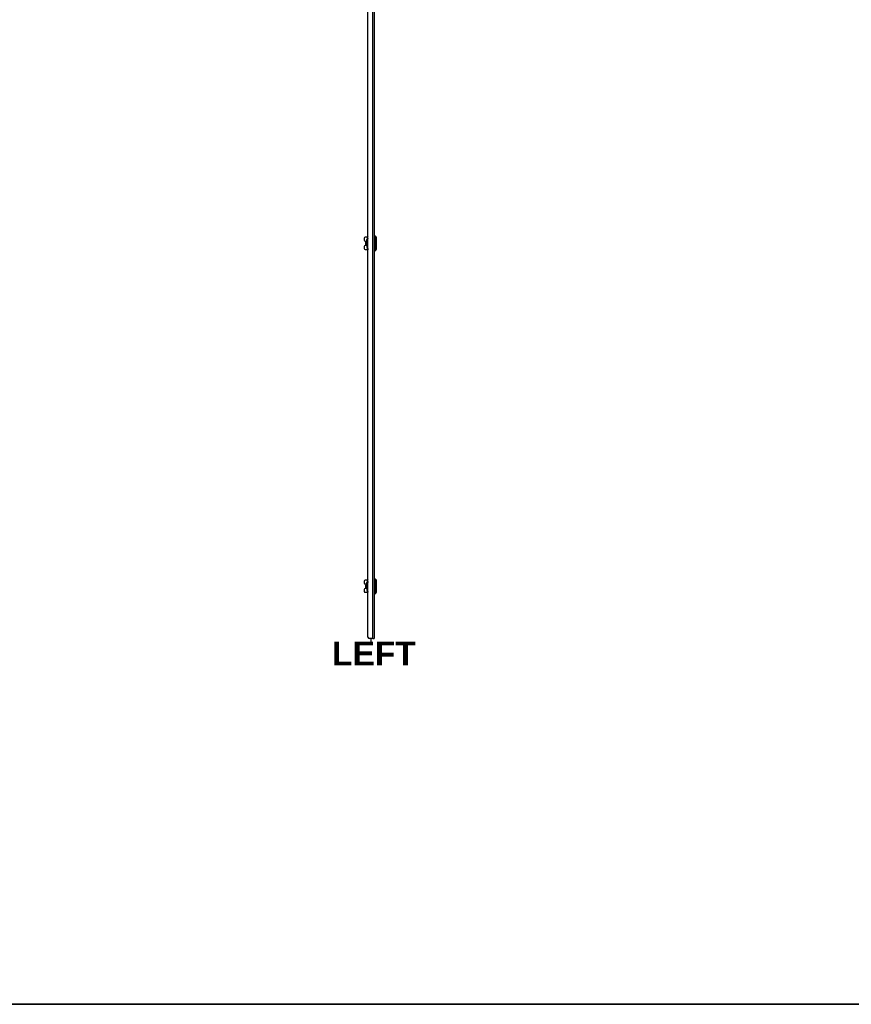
# Model space of a CAD drawing. Header units: inches. Extents: x 0 to 400, y -11 to 260.
# Tile 12 of 50: x 100 to 200, y 6 to 124. Entities that reach past the tile are written whole.
import ezdxf

# ---------------------------------------------------------------- set-up
doc = ezdxf.new("R2010")
doc.units = ezdxf.units.IN
doc.header["$LTSCALE"] = 24.014056
doc.header["$MEASUREMENT"] = 0
doc.layers.get('0').update_dxf_attribs({"lineweight": 25})
for name, color, linetype, lineweight in [('Sketch Geometry(ANSI)', 7, 'Continuous', 25), ('Symbols(ANSI)', 7, 'Continuous', 25), ('Visible Edges(ANSI)', 7, 'Continuous', 25), ('Visible Tangent Edges(ANSI)', 7, 'Continuous', 25)]:
    doc.layers.add(name, color=color, linetype=linetype, lineweight=lineweight)
doc.styles.add('Current-ANSI', font='arial.ttf')
doc.styles.add('Dimension-ANSI', font='arialbd.ttf')

# ---------------------------------------------------------------- blocks, each defined once
blk = doc.blocks.new('Datum Identifier18')
at = {"layer": 'Symbols(ANSI)', "color": 7, "linetype": 'Continuous', "lineweight": 25}
blk.add_line((5.9278, 2.0695), (5.9278, 2.0843), dxfattribs=at)
at = {"layer": 'Symbols(ANSI)', "color": 7, "insert": (5.7317, 1.9495), "char_height": 0.12, "attachment_point": 7, "style": 'Dimension-ANSI'}
blk.add_mtext('LEFT', dxfattribs=at)
blk = doc.blocks.new('Borders 8_EXM - B (Inch)')
at = {"layer": 'Sketch Geometry(ANSI)', "linetype": 'Continuous', "lineweight": 35}
blk.add_line((0.3979, 0.2545), (16.3979, 0.2545), dxfattribs=at)
at = {"layer": 'Symbols(ANSI)', "color": 7, "style": 'Current-ANSI'}
blk.add_attdef('FILENAME_AND_PATH_001', (6.1601, 10.7181), '', height=0.09, dxfattribs=at)

msp = doc.modelspace()

# ---------------------------------------------------------------- linework, layer by layer
at = {"layer": 'Visible Edges(ANSI)'}
for p, q in [((141.9514, 50.2368), (141.9514, 227.2121)), ((142.6903, 227.3968), (142.6903, 50.0521)), ((141.9141, 98.256), (141.6316, 98.256)), ((142.7194, 98.4015), (142.8533, 98.4015)), ((142.958, 98.2863), (142.958, 96.7712)), ((141.5152, 98.1397), (141.5152, 97.9215)), ((141.5152, 97.136), (141.5152, 96.9178)), ((141.6316, 97.8051), (141.8334, 97.8051)), ((141.8334, 97.2524), (141.6316, 97.2524)), ((141.6781, 97.632), (141.6781, 97.4255)), ((141.6812, 97.632), (141.6812, 97.4255)), ((141.7972, 97.7484), (141.7942, 97.7484)), ((141.7942, 97.3091), (141.7972, 97.3091)), ((141.8334, 97.7484), (141.7972, 97.7484)), ((141.7972, 97.3091), (141.8334, 97.3091)), ((141.8334, 97.9092), (141.8334, 97.9942)), ((141.8334, 97.9092), (141.8334, 97.8722)), ((141.8334, 97.8722), (141.8334, 97.7346)), ((141.8334, 97.7346), (141.8334, 97.3229)), ((141.8334, 97.3229), (141.8334, 97.0633)), ((141.8335, 97.8809), (141.8335, 97.8809)), ((141.8583, 97.8342), (141.9268, 97.8342)), ((141.9268, 97.2233), (141.8583, 97.2233)), ((141.9105, 98.1138), (141.9105, 97.9777)), ((141.9105, 97.9777), (141.9105, 97.9175)), ((141.9105, 97.9175), (141.9105, 97.9169)), ((141.9105, 97.1406), (141.9105, 97.14)), ((141.9105, 97.14), (141.9105, 97.0797)), ((141.9105, 97.0797), (141.9105, 96.9436)), ((141.9268, 97.8342), (141.9514, 97.8342)), ((141.9514, 97.2233), (141.9268, 97.2233)), ((141.6316, 96.8014), (141.9141, 96.8014)), ((142.7194, 96.656), (142.8533, 96.656)), ((141.5152, 56.944), (141.5152, 56.7258)), ((141.9141, 57.0603), (141.6316, 57.0603)), ((141.8334, 56.7135), (141.8334, 56.7985)), ((141.9105, 56.9181), (141.9105, 56.782)), ((141.9105, 56.782), (141.9105, 56.7218)), ((142.7194, 57.2058), (142.8533, 57.2058)), ((142.958, 57.0906), (142.958, 55.5755)), ((141.5152, 55.9403), (141.5152, 55.7221)), ((141.6316, 56.6094), (141.8334, 56.6094)), ((141.8334, 56.0567), (141.6316, 56.0567)), ((141.6316, 55.6057), (141.9141, 55.6057)), ((141.6781, 56.4363), (141.6781, 56.2298)), ((141.6812, 56.4363), (141.6812, 56.2298)), ((141.7972, 56.5527), (141.7942, 56.5527)), ((141.7942, 56.1134), (141.7972, 56.1134)), ((141.8334, 56.5527), (141.7972, 56.5527)), ((141.7972, 56.1134), (141.8334, 56.1134)), ((141.8334, 56.7135), (141.8334, 56.6765)), ((141.8334, 56.6765), (141.8334, 56.5389)), ((141.8334, 56.5389), (141.8334, 56.1272)), ((141.8334, 56.1272), (141.8334, 55.8676)), ((141.8335, 56.6852), (141.8335, 56.6852)), ((141.8583, 56.6385), (141.9268, 56.6385)), ((141.9268, 56.0276), (141.8583, 56.0276)), ((141.9105, 56.7218), (141.9105, 56.7212)), ((141.9105, 55.9449), (141.9105, 55.9443)), ((141.9105, 55.9443), (141.9105, 55.884)), ((141.9105, 55.884), (141.9105, 55.7479)), ((141.9268, 56.6385), (141.9514, 56.6385)), ((141.9514, 56.0276), (141.9268, 56.0276)), ((142.7194, 55.4603), (142.8533, 55.4603)), ((142.5632, 50.0521), (142.1361, 50.0521)), ((142.5632, 50.0521), (142.6903, 50.0521))]:
    msp.add_line(p, q, dxfattribs=at)
at = {"layer": 'Visible Edges(ANSI)', "flags": 128}
for points in [[(141.8337, 97.9083), (141.8337, 97.9055), (141.8337, 97.8993), (141.8336, 97.8907), (141.8335, 97.8809)], [(141.8334, 97.8722), (141.8334, 97.8725), (141.8334, 97.8729), (141.8334, 97.8733), (141.8334, 97.8736), (141.8334, 97.874), (141.8334, 97.8744), (141.8334, 97.8747), (141.8335, 97.8751), (141.8335, 97.8754), (141.8335, 97.8758), (141.8335, 97.8762), (141.8335, 97.8765), (141.8335, 97.8769), (141.8335, 97.8773), (141.8335, 97.8776), (141.8335, 97.878), (141.8335, 97.8784), (141.8335, 97.8787), (141.8335, 97.8791), (141.8335, 97.8794), (141.8335, 97.8798), (141.8335, 97.8802), (141.8335, 97.8805), (141.8335, 97.8809)], [(141.9105, 97.9175), (141.9116, 97.9076), (141.9145, 97.8984), (141.9188, 97.8902), (141.924, 97.883), (141.9366, 97.8712), (141.9514, 97.8616)], [(141.9514, 97.1958), (141.9366, 97.1862), (141.924, 97.1744), (141.9188, 97.1673), (141.9145, 97.1591), (141.9116, 97.1498), (141.9105, 97.14)], [(141.9514, 96.8475), (141.947, 96.8515), (141.9454, 96.8528), (141.9447, 96.8533)], [(141.8337, 56.7126), (141.8337, 56.7098), (141.8337, 56.7036), (141.8336, 56.695), (141.8335, 56.6852)], [(141.8334, 56.6765), (141.8334, 56.6768), (141.8334, 56.6772), (141.8334, 56.6776), (141.8334, 56.6779), (141.8334, 56.6783), (141.8334, 56.6786), (141.8334, 56.679), (141.8335, 56.6794), (141.8335, 56.6797), (141.8335, 56.6801), (141.8335, 56.6805), (141.8335, 56.6808), (141.8335, 56.6812), (141.8335, 56.6816), (141.8335, 56.6819), (141.8335, 56.6823), (141.8335, 56.6826), (141.8335, 56.683), (141.8335, 56.6834), (141.8335, 56.6837), (141.8335, 56.6841), (141.8335, 56.6845), (141.8335, 56.6848), (141.8335, 56.6852)], [(141.9105, 56.7218), (141.9116, 56.7119), (141.9145, 56.7027), (141.9188, 56.6945), (141.924, 56.6873), (141.9366, 56.6755), (141.9514, 56.6659)], [(141.9514, 56.0001), (141.9366, 55.9905), (141.924, 55.9787), (141.9188, 55.9716), (141.9145, 55.9634), (141.9116, 55.9541), (141.9105, 55.9443)], [(141.9514, 55.6518), (141.947, 55.6558), (141.9454, 55.6571), (141.9447, 55.6575)]]:
    msp.add_lwpolyline(points, dxfattribs=at)
at = {"layer": 'Visible Edges(ANSI)'}
for centre, radius, start, end in [((141.6316, 98.1397), 0.1164, 90, 180), ((142.2989, 97.9942), 0.4655, 138.296711, 180), ((142.7194, 98.3724), 0.0291, 90, 180), ((142.8533, 98.3433), 0.0582, 14.293538, 90), ((142.9378, 98.3649), 0.0291, 194.293538, 244.169503), ((142.8998, 98.2863), 0.0582, 0, 64.169503), ((141.6316, 97.9215), 0.1164, 180, 270), ((141.6316, 97.136), 0.1164, 90, 180), ((142.2989, 97.0633), 0.4655, 180, 218.680316), ((141.6316, 96.9178), 0.1164, 180, 270), ((141.9469, 96.7814), 0.0145, 218.680316, 287.986928), ((142.7194, 96.6851), 0.0291, 180, 270), ((142.8533, 96.7142), 0.0582, 270, 345.706462), ((142.9378, 96.6926), 0.0291, 115.830497, 165.706462), ((142.8998, 96.7712), 0.0582, 295.830497, 0), ((141.6316, 56.944), 0.1164, 90, 180), ((142.2989, 56.7985), 0.4655, 138.296711, 180), ((142.7194, 57.1767), 0.0291, 90, 180), ((142.8533, 57.1476), 0.0582, 14.293538, 90), ((142.9378, 57.1692), 0.0291, 194.293538, 244.169503), ((142.8998, 57.0906), 0.0582, 0, 64.169503), ((141.6316, 56.7258), 0.1164, 180, 270), ((141.6316, 55.9403), 0.1164, 90, 180), ((141.6316, 55.7221), 0.1164, 180, 270), ((142.2989, 55.8676), 0.4655, 180, 218.680316), ((141.9469, 55.5857), 0.0145, 218.680316, 287.986928), ((142.7194, 55.4894), 0.0291, 180, 270), ((142.8533, 55.5185), 0.0582, 270, 345.706462), ((142.9378, 55.4969), 0.0291, 115.830497, 165.706462), ((142.8998, 55.5755), 0.0582, 295.830497, 0), ((142.1361, 50.2368), 0.1847, 180, 270)]:
    msp.add_arc(centre, radius, start, end, dxfattribs=at)
for centre, major_axis, start_param, end_param in [((141.7942, 97.632), (0, 0.1164), 0, 1.57079633), ((141.7942, 97.4255), (0, -0.1164), 4.71238898, 6.28318531), ((141.7972, 97.632), (0, 0.1164), 0, 1.57079633), ((141.7972, 97.4255), (0, -0.1164), 4.71238898, 6.28318531), ((141.7942, 56.4363), (0, 0.1164), 0, 1.57079633), ((141.7942, 56.2298), (0, -0.1164), 4.71238898, 6.28318531), ((141.7972, 56.4363), (0, 0.1164), 0, 1.57079633), ((141.7972, 56.2298), (0, -0.1164), 4.71238898, 6.28318531)]:
    msp.add_ellipse(centre, major_axis=major_axis, ratio=0.99756405, start_param=start_param, end_param=end_param, dxfattribs=at)
at = {"layer": 'Visible Tangent Edges(ANSI)'}
for p, q in [((142.5632, 50.0521), (142.5632, 227.3968)), ((142.7194, 98.4015), (142.7194, 96.656)), ((142.8533, 96.656), (142.8533, 98.4015)), ((142.9096, 96.6998), (142.9096, 98.3577)), ((142.9252, 98.3387), (142.9252, 96.7188)), ((141.6781, 97.632), (141.6812, 97.632)), ((141.6812, 97.4255), (141.6781, 97.4255)), ((141.8334, 97.7346), (141.848, 97.7346)), ((141.8334, 97.3229), (141.848, 97.3229)), ((141.8336, 97.9101), (141.8335, 97.91)), ((141.8349, 97.8057), (141.8494, 97.8051)), ((141.8349, 97.2517), (141.8494, 97.2524)), ((141.848, 97.3229), (141.848, 97.7346)), ((141.8494, 97.8051), (141.9514, 97.8051)), ((141.9514, 97.2524), (141.8494, 97.2524)), ((141.8951, 97.8663), (141.8951, 98.069)), ((141.8951, 96.9885), (141.8951, 97.1911)), ((141.9396, 98.0058), (141.9396, 98.1196)), ((141.9396, 96.9378), (141.9396, 97.0516)), ((141.9356, 96.7724), (141.9356, 96.8561)), ((141.8951, 56.6706), (141.8951, 56.8733)), ((141.9396, 56.8101), (141.9396, 56.9239)), ((142.7194, 57.2058), (142.7194, 55.4603)), ((142.8533, 55.4603), (142.8533, 57.2058)), ((142.9096, 55.5041), (142.9096, 57.162)), ((142.9252, 57.143), (142.9252, 55.5231)), ((141.6781, 56.4363), (141.6812, 56.4363)), ((141.6812, 56.2298), (141.6781, 56.2298)), ((141.8334, 56.5389), (141.848, 56.5389)), ((141.8334, 56.1272), (141.848, 56.1272)), ((141.8336, 56.7144), (141.8335, 56.7143)), ((141.8349, 56.61), (141.8494, 56.6094)), ((141.8349, 56.056), (141.8494, 56.0567)), ((141.848, 56.1272), (141.848, 56.5389)), ((141.8494, 56.6094), (141.9514, 56.6094)), ((141.9514, 56.0567), (141.8494, 56.0567)), ((141.8951, 55.7928), (141.8951, 55.9954)), ((141.9356, 55.5766), (141.9356, 55.6604)), ((141.9396, 55.7421), (141.9396, 55.8559))]:
    msp.add_line(p, q, dxfattribs=at)
at = {"layer": 'Visible Tangent Edges(ANSI)', "flags": 128}
for points in [[(141.9514, 98.1827), (141.9477, 98.1825), (141.944, 98.1822), (141.9401, 98.1814), (141.9359, 98.1801), (141.9316, 98.1782), (141.9272, 98.1757), (141.9228, 98.1724), (141.9186, 98.1683), (141.9146, 98.1634), (141.9109, 98.1575), (141.9076, 98.1506), (141.9049, 98.1434), (141.9026, 98.1364), (141.9009, 98.1297), (141.8995, 98.1232), (141.8984, 98.1168), (141.8976, 98.1106), (141.8969, 98.1045), (141.8964, 98.0984), (141.8959, 98.0925), (141.8956, 98.0865), (141.8953, 98.0806), (141.8952, 98.0748), (141.8951, 98.069)], [(141.8335, 97.91), (141.8335, 97.91), (141.8335, 97.91), (141.8335, 97.91), (141.8335, 97.9099), (141.8335, 97.9099), (141.8335, 97.9099), (141.8335, 97.9099), (141.8335, 97.9099), (141.8335, 97.9098), (141.8335, 97.9098), (141.8335, 97.9098), (141.8335, 97.9098), (141.8335, 97.9097), (141.8335, 97.9097), (141.8334, 97.9097), (141.8334, 97.9096), (141.8334, 97.9096), (141.8334, 97.9095), (141.8334, 97.9095), (141.8334, 97.9095), (141.8334, 97.9094), (141.8334, 97.9094), (141.8334, 97.9093), (141.8334, 97.9092)], [(141.8349, 97.8057), (141.8347, 97.8028), (141.8346, 97.7998), (141.8345, 97.7968), (141.8344, 97.7939), (141.8343, 97.7909), (141.8342, 97.7879), (141.8341, 97.785), (141.834, 97.782), (141.834, 97.779), (141.8339, 97.7761), (141.8338, 97.7731), (141.8338, 97.7701), (141.8337, 97.7672), (141.8337, 97.7642), (141.8336, 97.7612), (141.8336, 97.7583), (141.8336, 97.7553), (141.8335, 97.7524), (141.8335, 97.7494), (141.8335, 97.7464), (141.8335, 97.7435), (141.8335, 97.7405), (141.8334, 97.7376), (141.8334, 97.7346)], [(141.8334, 97.3229), (141.8334, 97.3199), (141.8335, 97.317), (141.8335, 97.314), (141.8335, 97.311), (141.8335, 97.3081), (141.8335, 97.3051), (141.8336, 97.3022), (141.8336, 97.2992), (141.8336, 97.2962), (141.8337, 97.2933), (141.8337, 97.2903), (141.8338, 97.2873), (141.8338, 97.2844), (141.8339, 97.2814), (141.834, 97.2784), (141.834, 97.2755), (141.8341, 97.2725), (141.8342, 97.2695), (141.8343, 97.2666), (141.8344, 97.2636), (141.8345, 97.2606), (141.8346, 97.2577), (141.8347, 97.2547), (141.8349, 97.2517)], [(141.8335, 97.8809), (141.8335, 97.8828), (141.8335, 97.8848), (141.8336, 97.8867), (141.8336, 97.8885), (141.8336, 97.8904), (141.8337, 97.8922), (141.8337, 97.8939), (141.8337, 97.8956), (141.8337, 97.8973), (141.8337, 97.8988), (141.8338, 97.9003), (141.8338, 97.9017), (141.8338, 97.903), (141.8338, 97.9042), (141.8338, 97.9053), (141.8338, 97.9063), (141.8337, 97.9072), (141.8337, 97.908), (141.8337, 97.9087), (141.8337, 97.9092), (141.8337, 97.9096), (141.8336, 97.9099), (141.8336, 97.9101), (141.8336, 97.9101)], [(141.8441, 97.8505), (141.8436, 97.8504), (141.843, 97.8501), (141.8425, 97.8496), (141.842, 97.8489), (141.8414, 97.848), (141.8409, 97.847), (141.8404, 97.8458), (141.8399, 97.8444), (141.8394, 97.8428), (141.8389, 97.8411), (141.8385, 97.8393), (141.8381, 97.8373), (141.8377, 97.8352), (141.8373, 97.8329), (141.8369, 97.8305), (141.8366, 97.8281), (141.8363, 97.8255), (141.836, 97.8228), (141.8358, 97.8201), (141.8356, 97.8173), (141.8353, 97.8145), (141.8352, 97.8116), (141.835, 97.8086), (141.8349, 97.8057)], [(141.8349, 97.2517), (141.835, 97.2488), (141.8352, 97.2459), (141.8353, 97.2431), (141.8356, 97.2402), (141.8358, 97.2374), (141.836, 97.2347), (141.8363, 97.232), (141.8366, 97.2294), (141.8369, 97.2269), (141.8373, 97.2245), (141.8377, 97.2223), (141.8381, 97.2202), (141.8385, 97.2182), (141.8389, 97.2163), (141.8394, 97.2146), (141.8399, 97.2131), (141.8404, 97.2117), (141.8409, 97.2105), (141.8414, 97.2095), (141.8419, 97.2086), (141.8425, 97.2079), (141.843, 97.2074), (141.8435, 97.2071), (141.8441, 97.207)], [(141.9148, 97.8524), (141.9104, 97.8523), (141.9062, 97.8523), (141.9021, 97.8522), (141.8981, 97.8522), (141.8942, 97.8521), (141.8904, 97.852), (141.8868, 97.852), (141.8833, 97.8519), (141.8799, 97.8518), (141.8767, 97.8517), (141.8735, 97.8517), (141.8705, 97.8516), (141.8676, 97.8515), (141.8649, 97.8514), (141.8623, 97.8513), (141.8597, 97.8513), (141.8574, 97.8512), (141.8551, 97.8511), (141.853, 97.851), (141.8509, 97.8509), (141.8491, 97.8508), (141.8473, 97.8507), (141.8456, 97.8506), (141.8441, 97.8505)], [(141.8441, 97.207), (141.8456, 97.2069), (141.8473, 97.2068), (141.8491, 97.2067), (141.8509, 97.2066), (141.853, 97.2065), (141.8551, 97.2064), (141.8574, 97.2063), (141.8597, 97.2062), (141.8623, 97.2061), (141.8649, 97.206), (141.8676, 97.206), (141.8705, 97.2059), (141.8735, 97.2058), (141.8767, 97.2057), (141.8799, 97.2057), (141.8833, 97.2056), (141.8868, 97.2055), (141.8904, 97.2054), (141.8942, 97.2054), (141.8981, 97.2053), (141.9021, 97.2053), (141.9062, 97.2052), (141.9104, 97.2051), (141.9148, 97.2051)], [(141.848, 97.7346), (141.848, 97.7375), (141.848, 97.7405), (141.848, 97.7434), (141.848, 97.7464), (141.848, 97.7493), (141.8481, 97.7522), (141.8481, 97.7552), (141.8481, 97.7581), (141.8482, 97.7611), (141.8482, 97.764), (141.8483, 97.7669), (141.8483, 97.7699), (141.8484, 97.7728), (141.8484, 97.7757), (141.8485, 97.7787), (141.8486, 97.7816), (141.8486, 97.7846), (141.8487, 97.7875), (141.8488, 97.7904), (141.8489, 97.7934), (141.849, 97.7963), (141.8491, 97.7992), (141.8492, 97.8022), (141.8494, 97.8051)], [(141.8494, 97.2524), (141.8492, 97.2553), (141.8491, 97.2582), (141.849, 97.2612), (141.8489, 97.2641), (141.8488, 97.267), (141.8487, 97.27), (141.8486, 97.2729), (141.8486, 97.2759), (141.8485, 97.2788), (141.8484, 97.2817), (141.8484, 97.2847), (141.8483, 97.2876), (141.8483, 97.2905), (141.8482, 97.2935), (141.8482, 97.2964), (141.8481, 97.2994), (141.8481, 97.3023), (141.8481, 97.3052), (141.848, 97.3082), (141.848, 97.3111), (141.848, 97.3141), (141.848, 97.317), (141.848, 97.3199), (141.848, 97.3229)], [(141.8494, 97.8051), (141.8495, 97.807), (141.8497, 97.8089), (141.8498, 97.8108), (141.85, 97.8127), (141.8503, 97.8146), (141.8505, 97.8163), (141.8508, 97.8181), (141.8511, 97.8198), (141.8514, 97.8214), (141.8517, 97.8229), (141.8521, 97.8244), (141.8525, 97.8258), (141.8529, 97.8271), (141.8533, 97.8283), (141.8538, 97.8294), (141.8542, 97.8304), (141.8547, 97.8312), (141.8552, 97.832), (141.8557, 97.8327), (141.8562, 97.8332), (141.8567, 97.8336), (141.8573, 97.834), (141.8578, 97.8341), (141.8583, 97.8342)], [(141.8583, 97.2233), (141.8578, 97.2233), (141.8573, 97.2235), (141.8567, 97.2238), (141.8562, 97.2243), (141.8557, 97.2248), (141.8552, 97.2255), (141.8547, 97.2262), (141.8542, 97.2271), (141.8538, 97.2281), (141.8533, 97.2292), (141.8529, 97.2304), (141.8525, 97.2317), (141.8521, 97.2331), (141.8517, 97.2345), (141.8514, 97.2361), (141.8511, 97.2377), (141.8508, 97.2394), (141.8505, 97.2411), (141.8503, 97.2429), (141.85, 97.2448), (141.8498, 97.2466), (141.8497, 97.2485), (141.8495, 97.2504), (141.8494, 97.2524)], [(141.9105, 97.9169), (141.9105, 97.9148), (141.9104, 97.9128), (141.9103, 97.9107), (141.9101, 97.9086), (141.9098, 97.9065), (141.9095, 97.9044), (141.9092, 97.9023), (141.9088, 97.9002), (141.9083, 97.898), (141.9078, 97.8959), (141.9072, 97.8938), (141.9066, 97.8916), (141.9059, 97.8895), (141.9052, 97.8874), (141.9044, 97.8853), (141.9035, 97.8831), (141.9027, 97.881), (141.9017, 97.8789), (141.9007, 97.8768), (141.8997, 97.8747), (141.8986, 97.8726), (141.8975, 97.8705), (141.8963, 97.8684), (141.8951, 97.8663)], [(141.8951, 97.8663), (141.8963, 97.8677), (141.8974, 97.8691), (141.8985, 97.8705), (141.8995, 97.8719), (141.9006, 97.8734), (141.9016, 97.8748), (141.9025, 97.8762), (141.9034, 97.8777), (141.9043, 97.8791), (141.9052, 97.8806), (141.906, 97.882), (141.9068, 97.8835), (141.9075, 97.885), (141.9083, 97.8864), (141.9089, 97.8879), (141.9096, 97.8894), (141.9102, 97.8909), (141.9108, 97.8923), (141.9113, 97.8938), (141.9118, 97.8953), (141.9123, 97.8968), (141.9127, 97.8982), (141.9131, 97.8997), (141.9134, 97.9012)], [(141.9105, 97.8551), (141.9099, 97.8556), (141.9092, 97.856), (141.9085, 97.8565), (141.9078, 97.857), (141.9071, 97.8574), (141.9065, 97.8579), (141.9058, 97.8584), (141.9051, 97.8588), (141.9045, 97.8593), (141.9038, 97.8598), (141.9032, 97.8602), (141.9025, 97.8607), (141.9019, 97.8612), (141.9013, 97.8616), (141.9006, 97.8621), (141.9, 97.8626), (141.8994, 97.863), (141.8988, 97.8635), (141.8981, 97.864), (141.8975, 97.8644), (141.8969, 97.8649), (141.8963, 97.8654), (141.8957, 97.8659), (141.8951, 97.8663)], [(141.8951, 97.1911), (141.8957, 97.1916), (141.8963, 97.1921), (141.8969, 97.1925), (141.8975, 97.193), (141.8981, 97.1935), (141.8988, 97.194), (141.8994, 97.1944), (141.9, 97.1949), (141.9006, 97.1954), (141.9013, 97.1959), (141.9019, 97.1963), (141.9025, 97.1968), (141.9032, 97.1973), (141.9038, 97.1977), (141.9045, 97.1982), (141.9051, 97.1987), (141.9058, 97.1991), (141.9065, 97.1996), (141.9071, 97.2), (141.9078, 97.2005), (141.9085, 97.201), (141.9092, 97.2014), (141.9099, 97.2019), (141.9105, 97.2023)], [(141.9134, 97.1563), (141.9131, 97.1578), (141.9127, 97.1592), (141.9123, 97.1607), (141.9118, 97.1622), (141.9113, 97.1636), (141.9108, 97.1651), (141.9102, 97.1666), (141.9096, 97.1681), (141.9089, 97.1695), (141.9083, 97.171), (141.9076, 97.1725), (141.9068, 97.174), (141.906, 97.1754), (141.9052, 97.1769), (141.9043, 97.1783), (141.9034, 97.1798), (141.9025, 97.1812), (141.9016, 97.1827), (141.9006, 97.1841), (141.8995, 97.1855), (141.8985, 97.1869), (141.8974, 97.1883), (141.8963, 97.1897), (141.8951, 97.1911)], [(141.8951, 97.1911), (141.8963, 97.1891), (141.8975, 97.187), (141.8986, 97.1849), (141.8997, 97.1828), (141.9007, 97.1807), (141.9017, 97.1786), (141.9027, 97.1765), (141.9035, 97.1744), (141.9044, 97.1722), (141.9052, 97.1701), (141.9059, 97.168), (141.9066, 97.1658), (141.9072, 97.1637), (141.9078, 97.1616), (141.9083, 97.1594), (141.9088, 97.1573), (141.9092, 97.1552), (141.9095, 97.1531), (141.9098, 97.151), (141.9101, 97.1489), (141.9103, 97.1468), (141.9104, 97.1447), (141.9105, 97.1426), (141.9105, 97.1406)], [(141.9105, 98.1138), (141.9106, 98.1191), (141.9107, 98.1243), (141.9109, 98.1296), (141.9111, 98.1349), (141.9115, 98.1403), (141.912, 98.1456), (141.9128, 98.1507), (141.914, 98.1555), (141.9154, 98.1586), (141.9172, 98.1596), (141.919, 98.1591), (141.9208, 98.1575), (141.9225, 98.1552), (141.924, 98.1527), (141.9256, 98.15), (141.9271, 98.1471), (141.9286, 98.144), (141.9302, 98.1408), (141.9317, 98.1375), (141.9333, 98.1341), (141.9349, 98.1306), (141.9365, 98.127), (141.938, 98.1234), (141.9396, 98.1196)], [(141.9105, 97.8551), (141.9107, 97.855), (141.9109, 97.8549), (141.9111, 97.8548), (141.9112, 97.8547), (141.9114, 97.8546), (141.9116, 97.8544), (141.9118, 97.8543), (141.9119, 97.8542), (141.9121, 97.8541), (141.9123, 97.854), (141.9125, 97.8539), (141.9126, 97.8538), (141.9128, 97.8536), (141.913, 97.8535), (141.9132, 97.8534), (141.9133, 97.8533), (141.9135, 97.8532), (141.9137, 97.8531), (141.9139, 97.853), (141.914, 97.8529), (141.9142, 97.8527), (141.9144, 97.8526), (141.9146, 97.8525), (141.9148, 97.8524)], [(141.9148, 97.2051), (141.9146, 97.205), (141.9144, 97.2048), (141.9142, 97.2047), (141.914, 97.2046), (141.9139, 97.2045), (141.9137, 97.2044), (141.9135, 97.2043), (141.9133, 97.2042), (141.9132, 97.2041), (141.913, 97.2039), (141.9128, 97.2038), (141.9126, 97.2037), (141.9125, 97.2036), (141.9123, 97.2035), (141.9121, 97.2034), (141.9119, 97.2033), (141.9118, 97.2031), (141.9116, 97.203), (141.9114, 97.2029), (141.9112, 97.2028), (141.9111, 97.2027), (141.9109, 97.2026), (141.9107, 97.2025), (141.9105, 97.2023)], [(141.9514, 97.85), (141.9498, 97.8501), (141.9481, 97.8502), (141.9465, 97.8503), (141.9449, 97.8504), (141.9433, 97.8505), (141.9417, 97.8506), (141.9401, 97.8507), (141.9386, 97.8508), (141.937, 97.8509), (141.9355, 97.851), (141.9339, 97.8511), (141.9324, 97.8512), (141.9309, 97.8513), (141.9294, 97.8514), (141.9279, 97.8515), (141.9264, 97.8516), (141.9249, 97.8517), (141.9234, 97.8518), (141.9219, 97.8519), (141.9205, 97.852), (141.919, 97.8521), (141.9176, 97.8522), (141.9162, 97.8523), (141.9148, 97.8524)], [(141.9148, 97.2051), (141.9162, 97.2052), (141.9176, 97.2053), (141.919, 97.2054), (141.9205, 97.2055), (141.9219, 97.2056), (141.9234, 97.2057), (141.9249, 97.2058), (141.9264, 97.2059), (141.9279, 97.206), (141.9294, 97.2061), (141.9309, 97.2062), (141.9324, 97.2063), (141.9339, 97.2064), (141.9355, 97.2065), (141.937, 97.2066), (141.9386, 97.2067), (141.9401, 97.2068), (141.9417, 97.2069), (141.9433, 97.207), (141.9449, 97.2071), (141.9465, 97.2072), (141.9481, 97.2073), (141.9498, 97.2074), (141.9514, 97.2075)], [(141.9396, 98.1196), (141.9401, 98.1194), (141.9406, 98.1192), (141.9411, 98.119), (141.9415, 98.1187), (141.942, 98.1185), (141.9425, 98.1183), (141.943, 98.1181), (141.9435, 98.1178), (141.9439, 98.1176), (141.9444, 98.1174), (141.9449, 98.1172), (141.9454, 98.117), (141.9459, 98.1167), (141.9464, 98.1165), (141.9469, 98.1163), (141.9474, 98.1161), (141.9479, 98.1158), (141.9484, 98.1156), (141.9489, 98.1154), (141.9494, 98.1152), (141.9499, 98.115), (141.9504, 98.1147), (141.9509, 98.1145), (141.9514, 98.1143)], [(141.8951, 96.9885), (141.8952, 96.9827), (141.8953, 96.9769), (141.8955, 96.971), (141.8958, 96.965), (141.8961, 96.9589), (141.8965, 96.9527), (141.897, 96.9464), (141.8978, 96.94), (141.8989, 96.9335), (141.9004, 96.9269), (141.9022, 96.9202), (141.9046, 96.9135), (141.9075, 96.9066), (141.9111, 96.8996), (141.9151, 96.8929), (141.9191, 96.8873), (141.9232, 96.8829), (141.9272, 96.8795), (141.9313, 96.877), (141.9353, 96.8753), (141.9393, 96.8742), (141.9433, 96.8737), (141.9472, 96.8737), (141.9511, 96.874)], [(141.9396, 96.9378), (141.938, 96.9341), (141.9365, 96.9305), (141.9349, 96.9269), (141.9333, 96.9234), (141.9318, 96.92), (141.9302, 96.9168), (141.9287, 96.9136), (141.9271, 96.9105), (141.9256, 96.9072), (141.924, 96.9039), (141.9223, 96.9008), (141.9207, 96.8984), (141.919, 96.8969), (141.9173, 96.8968), (141.9156, 96.8984), (141.914, 96.9018), (141.9127, 96.9061), (141.9119, 96.911), (141.9113, 96.9164), (141.911, 96.922), (141.9108, 96.9276), (141.9107, 96.9331), (141.9106, 96.9384), (141.9105, 96.9436)], [(141.9514, 96.8488), (141.9504, 96.8497), (141.9494, 96.8507), (141.9485, 96.8516), (141.9475, 96.8525), (141.9465, 96.8533), (141.9456, 96.8541), (141.9447, 96.8549), (141.9437, 96.8556), (141.9429, 96.8563), (141.942, 96.8569), (141.9412, 96.8574), (141.9404, 96.8579), (141.9396, 96.8583), (141.9389, 96.8586), (141.9383, 96.8588), (141.9377, 96.8589), (141.9372, 96.8589), (141.9367, 96.8587), (141.9364, 96.8585), (141.9361, 96.8582), (141.9358, 96.8578), (141.9357, 96.8573), (141.9356, 96.8568), (141.9356, 96.8561)], [(141.9514, 96.9432), (141.9509, 96.9429), (141.9504, 96.9427), (141.9499, 96.9425), (141.9494, 96.9423), (141.9489, 96.9421), (141.9484, 96.9418), (141.9479, 96.9416), (141.9474, 96.9414), (141.9469, 96.9412), (141.9464, 96.941), (141.9459, 96.9407), (141.9454, 96.9405), (141.9449, 96.9403), (141.9444, 96.9401), (141.9439, 96.9399), (141.9435, 96.9396), (141.943, 96.9394), (141.9425, 96.9392), (141.942, 96.939), (141.9415, 96.9387), (141.9411, 96.9385), (141.9406, 96.9383), (141.9401, 96.9381), (141.9396, 96.9378)], [(141.9514, 56.987), (141.9477, 56.9868), (141.944, 56.9865), (141.9401, 56.9857), (141.9359, 56.9844), (141.9316, 56.9825), (141.9272, 56.98), (141.9228, 56.9767), (141.9186, 56.9726), (141.9146, 56.9677), (141.9109, 56.9618), (141.9076, 56.9549), (141.9049, 56.9477), (141.9026, 56.9407), (141.9009, 56.934), (141.8995, 56.9275), (141.8984, 56.9211), (141.8976, 56.9149), (141.8969, 56.9088), (141.8964, 56.9027), (141.8959, 56.8967), (141.8956, 56.8908), (141.8953, 56.8849), (141.8952, 56.8791), (141.8951, 56.8733)], [(141.9105, 56.9181), (141.9106, 56.9234), (141.9107, 56.9286), (141.9109, 56.9339), (141.9111, 56.9392), (141.9115, 56.9446), (141.912, 56.9499), (141.9128, 56.955), (141.914, 56.9598), (141.9154, 56.9628), (141.9172, 56.9639), (141.919, 56.9634), (141.9208, 56.9618), (141.9225, 56.9595), (141.924, 56.957), (141.9256, 56.9543), (141.9271, 56.9514), (141.9286, 56.9483), (141.9302, 56.9451), (141.9317, 56.9418), (141.9333, 56.9384), (141.9349, 56.9349), (141.9365, 56.9313), (141.938, 56.9276), (141.9396, 56.9239)], [(141.9396, 56.9239), (141.9401, 56.9237), (141.9406, 56.9235), (141.9411, 56.9232), (141.9415, 56.923), (141.942, 56.9228), (141.9425, 56.9226), (141.943, 56.9224), (141.9435, 56.9221), (141.9439, 56.9219), (141.9444, 56.9217), (141.9449, 56.9215), (141.9454, 56.9212), (141.9459, 56.921), (141.9464, 56.9208), (141.9469, 56.9206), (141.9474, 56.9204), (141.9479, 56.9201), (141.9484, 56.9199), (141.9489, 56.9197), (141.9494, 56.9195), (141.9499, 56.9193), (141.9504, 56.919), (141.9509, 56.9188), (141.9514, 56.9186)], [(141.8335, 56.7143), (141.8335, 56.7143), (141.8335, 56.7143), (141.8335, 56.7142), (141.8335, 56.7142), (141.8335, 56.7142), (141.8335, 56.7142), (141.8335, 56.7142), (141.8335, 56.7142), (141.8335, 56.7141), (141.8335, 56.7141), (141.8335, 56.7141), (141.8335, 56.7141), (141.8335, 56.714), (141.8335, 56.714), (141.8334, 56.714), (141.8334, 56.7139), (141.8334, 56.7139), (141.8334, 56.7138), (141.8334, 56.7138), (141.8334, 56.7137), (141.8334, 56.7137), (141.8334, 56.7136), (141.8334, 56.7136), (141.8334, 56.7135)], [(141.8349, 56.61), (141.8347, 56.6071), (141.8346, 56.6041), (141.8345, 56.6011), (141.8344, 56.5982), (141.8343, 56.5952), (141.8342, 56.5922), (141.8341, 56.5893), (141.834, 56.5863), (141.834, 56.5833), (141.8339, 56.5804), (141.8338, 56.5774), (141.8338, 56.5744), (141.8337, 56.5715), (141.8337, 56.5685), (141.8336, 56.5655), (141.8336, 56.5626), (141.8336, 56.5596), (141.8335, 56.5567), (141.8335, 56.5537), (141.8335, 56.5507), (141.8335, 56.5478), (141.8335, 56.5448), (141.8334, 56.5419), (141.8334, 56.5389)], [(141.8334, 56.1272), (141.8334, 56.1242), (141.8335, 56.1212), (141.8335, 56.1183), (141.8335, 56.1153), (141.8335, 56.1124), (141.8335, 56.1094), (141.8336, 56.1064), (141.8336, 56.1035), (141.8336, 56.1005), (141.8337, 56.0976), (141.8337, 56.0946), (141.8338, 56.0916), (141.8338, 56.0887), (141.8339, 56.0857), (141.834, 56.0827), (141.834, 56.0798), (141.8341, 56.0768), (141.8342, 56.0738), (141.8343, 56.0709), (141.8344, 56.0679), (141.8345, 56.0649), (141.8346, 56.062), (141.8347, 56.059), (141.8349, 56.056)], [(141.8335, 56.6852), (141.8335, 56.6871), (141.8335, 56.689), (141.8336, 56.6909), (141.8336, 56.6928), (141.8336, 56.6947), (141.8337, 56.6965), (141.8337, 56.6982), (141.8337, 56.6999), (141.8337, 56.7016), (141.8337, 56.7031), (141.8338, 56.7046), (141.8338, 56.706), (141.8338, 56.7073), (141.8338, 56.7085), (141.8338, 56.7096), (141.8338, 56.7106), (141.8337, 56.7115), (141.8337, 56.7123), (141.8337, 56.713), (141.8337, 56.7135), (141.8337, 56.7139), (141.8336, 56.7142), (141.8336, 56.7144), (141.8336, 56.7144)], [(141.8441, 56.6548), (141.8436, 56.6547), (141.843, 56.6544), (141.8425, 56.6538), (141.842, 56.6532), (141.8414, 56.6523), (141.8409, 56.6513), (141.8404, 56.65), (141.8399, 56.6487), (141.8394, 56.6471), (141.8389, 56.6454), (141.8385, 56.6436), (141.8381, 56.6416), (141.8377, 56.6395), (141.8373, 56.6372), (141.8369, 56.6348), (141.8366, 56.6324), (141.8363, 56.6298), (141.836, 56.6271), (141.8358, 56.6244), (141.8356, 56.6216), (141.8353, 56.6187), (141.8352, 56.6158), (141.835, 56.6129), (141.8349, 56.61)], [(141.8349, 56.056), (141.835, 56.0531), (141.8352, 56.0502), (141.8353, 56.0473), (141.8356, 56.0445), (141.8358, 56.0417), (141.836, 56.0389), (141.8363, 56.0363), (141.8366, 56.0337), (141.8369, 56.0312), (141.8373, 56.0288), (141.8377, 56.0266), (141.8381, 56.0245), (141.8385, 56.0225), (141.8389, 56.0206), (141.8394, 56.0189), (141.8399, 56.0174), (141.8404, 56.016), (141.8409, 56.0148), (141.8414, 56.0138), (141.8419, 56.0129), (141.8425, 56.0122), (141.843, 56.0117), (141.8435, 56.0114), (141.8441, 56.0113)], [(141.9148, 56.6567), (141.9104, 56.6566), (141.9062, 56.6566), (141.9021, 56.6565), (141.8981, 56.6564), (141.8942, 56.6564), (141.8904, 56.6563), (141.8868, 56.6562), (141.8833, 56.6562), (141.8799, 56.6561), (141.8767, 56.656), (141.8735, 56.656), (141.8705, 56.6559), (141.8676, 56.6558), (141.8649, 56.6557), (141.8623, 56.6556), (141.8597, 56.6555), (141.8574, 56.6555), (141.8551, 56.6554), (141.853, 56.6553), (141.8509, 56.6552), (141.8491, 56.6551), (141.8473, 56.655), (141.8456, 56.6549), (141.8441, 56.6548)], [(141.8441, 56.0113), (141.8456, 56.0112), (141.8473, 56.0111), (141.8491, 56.011), (141.8509, 56.0109), (141.853, 56.0108), (141.8551, 56.0107), (141.8574, 56.0106), (141.8597, 56.0105), (141.8623, 56.0104), (141.8649, 56.0103), (141.8676, 56.0103), (141.8705, 56.0102), (141.8735, 56.0101), (141.8767, 56.01), (141.8799, 56.01), (141.8833, 56.0099), (141.8868, 56.0098), (141.8904, 56.0097), (141.8942, 56.0097), (141.8981, 56.0096), (141.9021, 56.0095), (141.9062, 56.0095), (141.9104, 56.0094), (141.9148, 56.0094)], [(141.848, 56.5389), (141.848, 56.5418), (141.848, 56.5448), (141.848, 56.5477), (141.848, 56.5507), (141.848, 56.5536), (141.8481, 56.5565), (141.8481, 56.5595), (141.8481, 56.5624), (141.8482, 56.5653), (141.8482, 56.5683), (141.8483, 56.5712), (141.8483, 56.5742), (141.8484, 56.5771), (141.8484, 56.58), (141.8485, 56.583), (141.8486, 56.5859), (141.8486, 56.5888), (141.8487, 56.5918), (141.8488, 56.5947), (141.8489, 56.5977), (141.849, 56.6006), (141.8491, 56.6035), (141.8492, 56.6065), (141.8494, 56.6094)], [(141.8494, 56.0567), (141.8492, 56.0596), (141.8491, 56.0625), (141.849, 56.0655), (141.8489, 56.0684), (141.8488, 56.0713), (141.8487, 56.0743), (141.8486, 56.0772), (141.8486, 56.0801), (141.8485, 56.0831), (141.8484, 56.086), (141.8484, 56.089), (141.8483, 56.0919), (141.8483, 56.0948), (141.8482, 56.0978), (141.8482, 56.1007), (141.8481, 56.1036), (141.8481, 56.1066), (141.8481, 56.1095), (141.848, 56.1125), (141.848, 56.1154), (141.848, 56.1183), (141.848, 56.1213), (141.848, 56.1242), (141.848, 56.1272)], [(141.8494, 56.6094), (141.8495, 56.6113), (141.8497, 56.6132), (141.8498, 56.6151), (141.85, 56.617), (141.8503, 56.6188), (141.8505, 56.6206), (141.8508, 56.6224), (141.8511, 56.6241), (141.8514, 56.6257), (141.8517, 56.6272), (141.8521, 56.6287), (141.8525, 56.6301), (141.8529, 56.6314), (141.8533, 56.6326), (141.8538, 56.6336), (141.8542, 56.6346), (141.8547, 56.6355), (141.8552, 56.6363), (141.8557, 56.637), (141.8562, 56.6375), (141.8567, 56.6379), (141.8573, 56.6382), (141.8578, 56.6384), (141.8583, 56.6385)], [(141.8583, 56.0276), (141.8578, 56.0276), (141.8573, 56.0278), (141.8567, 56.0281), (141.8562, 56.0285), (141.8557, 56.0291), (141.8552, 56.0298), (141.8547, 56.0305), (141.8542, 56.0314), (141.8538, 56.0324), (141.8533, 56.0335), (141.8529, 56.0347), (141.8525, 56.036), (141.8521, 56.0374), (141.8517, 56.0388), (141.8514, 56.0404), (141.8511, 56.042), (141.8508, 56.0437), (141.8505, 56.0454), (141.8503, 56.0472), (141.85, 56.0491), (141.8498, 56.0509), (141.8497, 56.0528), (141.8495, 56.0547), (141.8494, 56.0567)], [(141.9105, 56.7212), (141.9105, 56.7191), (141.9104, 56.7171), (141.9103, 56.715), (141.9101, 56.7129), (141.9098, 56.7108), (141.9095, 56.7087), (141.9092, 56.7066), (141.9088, 56.7045), (141.9083, 56.7023), (141.9078, 56.7002), (141.9072, 56.6981), (141.9066, 56.6959), (141.9059, 56.6938), (141.9052, 56.6917), (141.9044, 56.6895), (141.9035, 56.6874), (141.9027, 56.6853), (141.9017, 56.6832), (141.9007, 56.6811), (141.8997, 56.6789), (141.8986, 56.6769), (141.8975, 56.6748), (141.8963, 56.6727), (141.8951, 56.6706)], [(141.8951, 56.6706), (141.8963, 56.672), (141.8974, 56.6734), (141.8985, 56.6748), (141.8995, 56.6762), (141.9006, 56.6777), (141.9016, 56.6791), (141.9025, 56.6805), (141.9034, 56.682), (141.9043, 56.6834), (141.9052, 56.6849), (141.906, 56.6863), (141.9068, 56.6878), (141.9075, 56.6893), (141.9083, 56.6907), (141.9089, 56.6922), (141.9096, 56.6937), (141.9102, 56.6952), (141.9108, 56.6966), (141.9113, 56.6981), (141.9118, 56.6996), (141.9123, 56.7011), (141.9127, 56.7025), (141.9131, 56.704), (141.9134, 56.7055)], [(141.9105, 56.6594), (141.9099, 56.6599), (141.9092, 56.6603), (141.9085, 56.6608), (141.9078, 56.6613), (141.9071, 56.6617), (141.9065, 56.6622), (141.9058, 56.6626), (141.9051, 56.6631), (141.9045, 56.6636), (141.9038, 56.664), (141.9032, 56.6645), (141.9025, 56.665), (141.9019, 56.6654), (141.9013, 56.6659), (141.9006, 56.6664), (141.9, 56.6669), (141.8994, 56.6673), (141.8988, 56.6678), (141.8981, 56.6683), (141.8975, 56.6687), (141.8969, 56.6692), (141.8963, 56.6697), (141.8957, 56.6702), (141.8951, 56.6706)], [(141.8951, 55.9954), (141.8957, 55.9959), (141.8963, 55.9964), (141.8969, 55.9968), (141.8975, 55.9973), (141.8981, 55.9978), (141.8988, 55.9983), (141.8994, 55.9987), (141.9, 55.9992), (141.9006, 55.9997), (141.9013, 56.0001), (141.9019, 56.0006), (141.9025, 56.0011), (141.9032, 56.0015), (141.9038, 56.002), (141.9045, 56.0025), (141.9051, 56.0029), (141.9058, 56.0034), (141.9065, 56.0039), (141.9071, 56.0043), (141.9078, 56.0048), (141.9085, 56.0053), (141.9092, 56.0057), (141.9099, 56.0062), (141.9105, 56.0066)], [(141.9134, 55.9606), (141.9131, 55.962), (141.9127, 55.9635), (141.9123, 55.965), (141.9118, 55.9665), (141.9113, 55.9679), (141.9108, 55.9694), (141.9102, 55.9709), (141.9096, 55.9724), (141.9089, 55.9738), (141.9083, 55.9753), (141.9076, 55.9768), (141.9068, 55.9782), (141.906, 55.9797), (141.9052, 55.9812), (141.9043, 55.9826), (141.9034, 55.9841), (141.9025, 55.9855), (141.9016, 55.987), (141.9006, 55.9884), (141.8995, 55.9898), (141.8985, 55.9912), (141.8974, 55.9926), (141.8963, 55.994), (141.8951, 55.9954)], [(141.8951, 55.9954), (141.8963, 55.9934), (141.8975, 55.9913), (141.8986, 55.9892), (141.8997, 55.9871), (141.9007, 55.985), (141.9017, 55.9829), (141.9027, 55.9808), (141.9035, 55.9786), (141.9044, 55.9765), (141.9052, 55.9744), (141.9059, 55.9722), (141.9066, 55.9701), (141.9072, 55.968), (141.9078, 55.9659), (141.9083, 55.9637), (141.9088, 55.9616), (141.9092, 55.9595), (141.9095, 55.9574), (141.9098, 55.9553), (141.9101, 55.9532), (141.9103, 55.9511), (141.9104, 55.949), (141.9105, 55.9469), (141.9105, 55.9449)], [(141.8951, 55.7928), (141.8952, 55.787), (141.8953, 55.7811), (141.8955, 55.7753), (141.8958, 55.7693), (141.8961, 55.7632), (141.8965, 55.757), (141.897, 55.7507), (141.8978, 55.7443), (141.8989, 55.7378), (141.9004, 55.7312), (141.9022, 55.7245), (141.9046, 55.7177), (141.9075, 55.7108), (141.9111, 55.7039), (141.9151, 55.6972), (141.9191, 55.6916), (141.9232, 55.6872), (141.9272, 55.6838), (141.9313, 55.6813), (141.9353, 55.6796), (141.9393, 55.6785), (141.9433, 55.678), (141.9472, 55.678), (141.9511, 55.6783)], [(141.9105, 56.6594), (141.9107, 56.6593), (141.9109, 56.6592), (141.9111, 56.6591), (141.9112, 56.659), (141.9114, 56.6588), (141.9116, 56.6587), (141.9118, 56.6586), (141.9119, 56.6585), (141.9121, 56.6584), (141.9123, 56.6583), (141.9125, 56.6582), (141.9126, 56.6581), (141.9128, 56.6579), (141.913, 56.6578), (141.9132, 56.6577), (141.9133, 56.6576), (141.9135, 56.6575), (141.9137, 56.6574), (141.9139, 56.6573), (141.914, 56.6571), (141.9142, 56.657), (141.9144, 56.6569), (141.9146, 56.6568), (141.9148, 56.6567)], [(141.9148, 56.0094), (141.9146, 56.0093), (141.9144, 56.0091), (141.9142, 56.009), (141.914, 56.0089), (141.9139, 56.0088), (141.9137, 56.0087), (141.9135, 56.0086), (141.9133, 56.0085), (141.9132, 56.0083), (141.913, 56.0082), (141.9128, 56.0081), (141.9126, 56.008), (141.9125, 56.0079), (141.9123, 56.0078), (141.9121, 56.0077), (141.9119, 56.0075), (141.9118, 56.0074), (141.9116, 56.0073), (141.9114, 56.0072), (141.9112, 56.0071), (141.9111, 56.007), (141.9109, 56.0069), (141.9107, 56.0067), (141.9105, 56.0066)], [(141.9396, 55.7421), (141.938, 55.7384), (141.9365, 55.7348), (141.9349, 55.7312), (141.9333, 55.7277), (141.9318, 55.7243), (141.9302, 55.721), (141.9287, 55.7179), (141.9271, 55.7148), (141.9256, 55.7115), (141.924, 55.7082), (141.9223, 55.7051), (141.9207, 55.7027), (141.919, 55.7012), (141.9173, 55.7011), (141.9156, 55.7026), (141.914, 55.7061), (141.9127, 55.7104), (141.9119, 55.7153), (141.9113, 55.7207), (141.911, 55.7263), (141.9108, 55.7319), (141.9107, 55.7374), (141.9106, 55.7427), (141.9105, 55.7479)], [(141.9514, 56.6543), (141.9498, 56.6544), (141.9481, 56.6545), (141.9465, 56.6546), (141.9449, 56.6547), (141.9433, 56.6548), (141.9417, 56.6549), (141.9401, 56.655), (141.9386, 56.6551), (141.937, 56.6552), (141.9355, 56.6553), (141.9339, 56.6554), (141.9324, 56.6555), (141.9309, 56.6556), (141.9294, 56.6557), (141.9279, 56.6558), (141.9264, 56.6559), (141.9249, 56.656), (141.9234, 56.6561), (141.9219, 56.6562), (141.9205, 56.6563), (141.919, 56.6564), (141.9176, 56.6565), (141.9162, 56.6566), (141.9148, 56.6567)], [(141.9148, 56.0094), (141.9162, 56.0095), (141.9176, 56.0096), (141.919, 56.0097), (141.9205, 56.0098), (141.9219, 56.0099), (141.9234, 56.01), (141.9249, 56.0101), (141.9264, 56.0102), (141.9279, 56.0103), (141.9294, 56.0104), (141.9309, 56.0105), (141.9324, 56.0106), (141.9339, 56.0107), (141.9355, 56.0108), (141.937, 56.0109), (141.9386, 56.011), (141.9401, 56.0111), (141.9417, 56.0112), (141.9433, 56.0113), (141.9449, 56.0114), (141.9465, 56.0115), (141.9481, 56.0116), (141.9498, 56.0117), (141.9514, 56.0118)], [(141.9514, 55.6531), (141.9504, 55.654), (141.9494, 55.655), (141.9485, 55.6559), (141.9475, 55.6568), (141.9465, 55.6576), (141.9456, 55.6584), (141.9447, 55.6592), (141.9437, 55.6599), (141.9429, 55.6606), (141.942, 55.6612), (141.9412, 55.6617), (141.9404, 55.6622), (141.9396, 55.6626), (141.9389, 55.6629), (141.9383, 55.6631), (141.9377, 55.6632), (141.9372, 55.6631), (141.9367, 55.663), (141.9364, 55.6628), (141.9361, 55.6625), (141.9358, 55.6621), (141.9357, 55.6616), (141.9356, 55.6611), (141.9356, 55.6604)], [(141.9514, 55.7475), (141.9509, 55.7472), (141.9504, 55.747), (141.9499, 55.7468), (141.9494, 55.7466), (141.9489, 55.7464), (141.9484, 55.7461), (141.9479, 55.7459), (141.9474, 55.7457), (141.9469, 55.7455), (141.9464, 55.7453), (141.9459, 55.745), (141.9454, 55.7448), (141.9449, 55.7446), (141.9444, 55.7444), (141.9439, 55.7441), (141.9435, 55.7439), (141.943, 55.7437), (141.9425, 55.7435), (141.942, 55.7433), (141.9415, 55.743), (141.9411, 55.7428), (141.9406, 55.7426), (141.9401, 55.7424), (141.9396, 55.7421)]]:
    msp.add_lwpolyline(points, dxfattribs=at)
at = {"layer": 'Visible Tangent Edges(ANSI)'}
for centre, major_axis, ratio, start_param, end_param in [((141.848, 97.9092), (-0.0145, 0), 0.98982109, 0, 0.1987593), ((141.848, 97.9098), (-0.0026, 0.0143), 0.99997777, 1.37936594, 1.57079633), ((141.8481, 97.9098), (-0.0003, -0.0145), 0.99990324, 4.71238898, 4.8788718), ((141.8583, 97.8487), (0, -0.0145), 0.98441954, 4.59095834, 6.28318531), ((141.8583, 97.2087), (0, 0.0145), 0.98441954, 0, 1.69222697), ((141.7942, 98.1138), (0.1164, 0), 0.77508662, 5.7625433, 6.28318531), ((141.9396, 97.9777), (-0.0291, 0), 0.96592583, 4.71238898, 6.28318531), ((142.2015, 97.9777), (0.2909, 0), 0.24115427, 3.14159265, 3.67798093), ((142.2015, 97.9175), (-0.2909, 0), 0.24115427, 0, 0.53638828), ((141.9396, 97.9169), (-0.0291, 0), 0.70164834, 0, 0.03980995), ((142.2015, 97.14), (0.2909, 0), 0.24115427, 2.60520438, 3.14159265), ((141.9396, 97.1406), (-0.0291, 0), 0.70164834, 6.24331895, 6.28318531), ((142.2015, 97.0797), (-0.2909, 0), 0.24115427, 5.74679703, 6.28318531), ((141.9396, 97.0797), (-0.0291, 0), 0.96592583, 0, 1.57079633), ((141.9268, 97.8487), (0, -0.0145), 0.85260128, 4.45873915, 6.28318531), ((141.9268, 97.2087), (0, 0.0145), 0.85260128, 0, 1.82444615), ((141.9396, 98.232), (0.0499, 0.1051), 0.84785375, 3.65153376, 3.76696914), ((142.2015, 98.0058), (-0.2618, 0), 0.26794919, 0, 0.3009117), ((142.2015, 97.0516), (0.2618, 0), 0.26794919, 2.84068095, 3.14159265), ((141.7942, 96.9436), (0.1164, 0), 0.77508662, 0, 0.52064201), ((141.9469, 96.8642), (-0.0145, 0), 0.88924668, 0.67509887, 1.59746249), ((141.9396, 96.8254), (0.0499, -0.1051), 0.84785375, 2.51621616, 2.63165154), ((141.7942, 56.9181), (0.1164, 0), 0.77508662, 5.7625433, 6.28318531), ((141.9396, 56.782), (-0.0291, 0), 0.96592583, 4.71238898, 6.28318531), ((142.2015, 56.782), (0.2909, 0), 0.24115427, 3.14159265, 3.67798093), ((141.9396, 57.0363), (0.0499, 0.1051), 0.84785375, 3.65153376, 3.76696914), ((142.2015, 56.8101), (-0.2618, 0), 0.26794919, 0, 0.3009117), ((141.848, 56.7135), (-0.0145, 0), 0.98982109, 0, 0.1987593), ((141.848, 56.7141), (-0.0026, 0.0143), 0.99997777, 1.37936594, 1.57079633), ((141.8481, 56.7141), (-0.0003, -0.0145), 0.99990324, 4.71238898, 4.8788718), ((141.8583, 56.653), (0, -0.0145), 0.98441954, 4.59095834, 6.28318531), ((141.8583, 56.013), (0, 0.0145), 0.98441954, 0, 1.69222697), ((141.7942, 55.7479), (0.1164, 0), 0.77508662, 0, 0.52064201), ((142.2015, 56.7218), (-0.2909, 0), 0.24115427, 0, 0.53638828), ((141.9396, 56.7212), (-0.0291, 0), 0.70164834, 0, 0.03980995), ((142.2015, 55.9443), (0.2909, 0), 0.24115427, 2.60520438, 3.14159265), ((141.9396, 55.9449), (-0.0291, 0), 0.70164834, 6.24331895, 6.28318531), ((142.2015, 55.884), (-0.2909, 0), 0.24115427, 5.74679703, 6.28318531), ((141.9396, 55.884), (-0.0291, 0), 0.96592583, 0, 1.57079633), ((141.9268, 56.653), (0, -0.0145), 0.85260128, 4.45873915, 6.28318531), ((141.9268, 56.013), (0, 0.0145), 0.85260128, 0, 1.82444615), ((141.9469, 55.6685), (-0.0145, 0), 0.88924668, 0.67509887, 1.59746249), ((142.2015, 55.8559), (0.2618, 0), 0.26794919, 2.84068095, 3.14159265), ((141.9396, 55.6297), (0.0499, -0.1051), 0.84785375, 2.51621616, 2.63165154)]:
    msp.add_ellipse(centre, major_axis=major_axis, ratio=ratio, start_param=start_param, end_param=end_param, dxfattribs=at)

# ---------------------------------------------------------------- block references
at = {"xscale": 24.0140561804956, "yscale": 24.0140561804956, "zscale": 24.0140561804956}
msp.add_blockref('Borders 8_EXM - B (Inch)', (0, 0), dxfattribs=at)
at = {"layer": 'Symbols(ANSI)', "xscale": 24.0140561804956, "yscale": 24.0140561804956, "zscale": 24.0140561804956}
msp.add_blockref('Datum Identifier18', (0, 0), dxfattribs=at)

doc.saveas('drawing.dxf')
